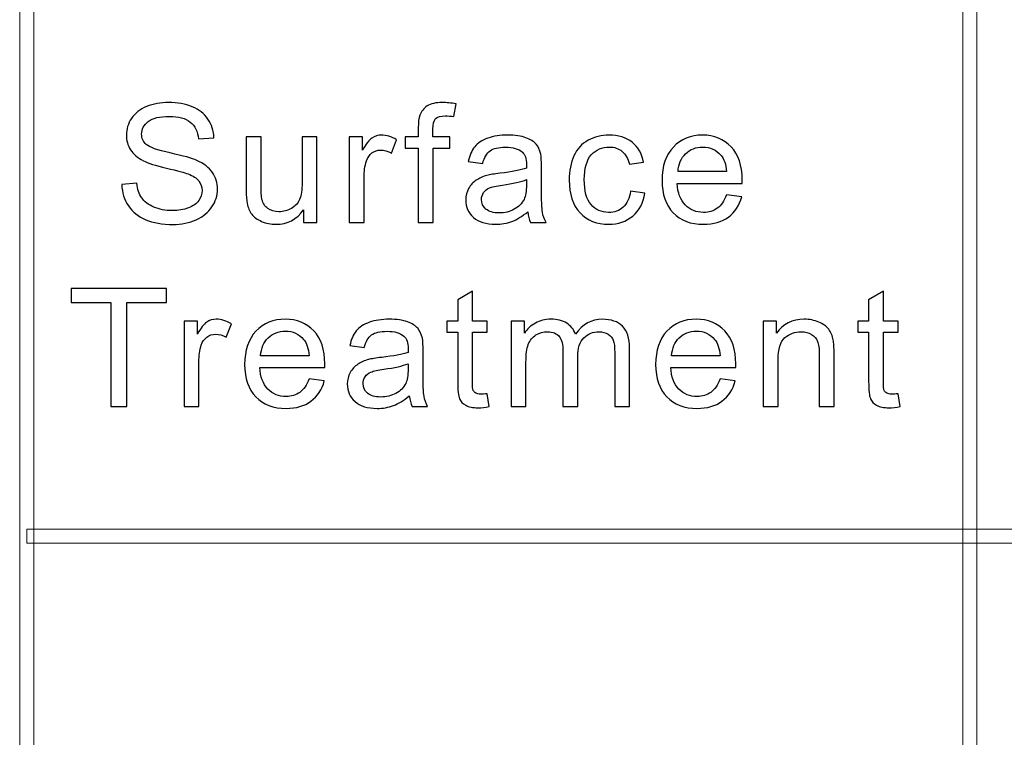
# Model space of a CAD drawing. Header units: millimetres. Extents: x -415 to 5, y -292 to 5.
# Tile 27 of 72: x -108 to -97, y -248 to -241. Entities that reach past the tile are written whole.
import ezdxf

# ---------------------------------------------------------------- set-up
doc = ezdxf.new("R2010")
doc.units = ezdxf.units.MM
doc.header["$MEASUREMENT"] = 0
doc.layers.add('layer 1', color=7, linetype='Continuous')

msp = doc.modelspace()

# ---------------------------------------------------------------- linework, layer by layer
at = {"layer": 'layer 1', "color": 7, "lineweight": 9}
for points in [[(-107.5214, -278.7126), (-107.5214, -278.7126), (-107.6714, -278.7126), (-107.6714, -278.7126), (-107.6714, -278.7126), (-107.6714, -278.7126), (-107.6714, -233.1867), (-107.6714, -233.1867), (-107.6714, -233.1867), (-107.6714, -233.1867), (-107.5214, -233.1867), (-107.5214, -233.1867), (-107.5214, -233.1867), (-107.5214, -233.1867), (-107.5214, -278.7126), (-107.5214, -278.7126)], [(-97.5266, -278.7126), (-97.5266, -278.7126), (-97.6766, -278.7126), (-97.6766, -278.7126), (-97.6766, -278.7126), (-97.6766, -278.7126), (-97.6766, -233.1867), (-97.6766, -233.1867), (-97.6766, -233.1867), (-97.6766, -233.1867), (-97.5266, -233.1867), (-97.5266, -233.1867), (-97.5266, -233.1867), (-97.5266, -233.1867), (-97.5266, -278.7126), (-97.5266, -278.7126)], [(-8.6478, -246.1191), (-8.6478, -246.1191), (-8.6478, -246.2692), (-8.6478, -246.2692), (-8.6478, -246.2692), (-8.6478, -246.2692), (-107.5964, -246.2692), (-107.5964, -246.2692), (-107.5964, -246.2692), (-107.5964, -246.2692), (-107.5964, -246.1191), (-107.5964, -246.1191), (-107.5964, -246.1191), (-107.5964, -246.1191), (-8.6478, -246.1191), (-8.6478, -246.1191)]]:
    msp.add_open_spline(points, degree=3, knots=[0, 0, 0, 0, 0.2, 0.2, 0.2, 0.2, 0.4, 0.4, 0.4, 0.4, 0.6, 0.6, 0.6, 0.6, 1, 1, 1, 1], dxfattribs=at)
at = {"layer": 'layer 1', "color": 7}
for points, knots in [([(-106.5892, -242.4674), (-106.5892, -242.4674), (-106.4306, -242.4534), (-106.4306, -242.4534), (-106.4306, -242.4534), (-106.4232, -242.5163), (-106.4056, -242.5678), (-106.3781, -242.6083), (-106.3781, -242.6083), (-106.3504, -242.6485), (-106.3077, -242.6811), (-106.2498, -242.7062), (-106.2498, -242.7062), (-106.192, -242.7309), (-106.1266, -242.7434), (-106.0542, -242.7434), (-106.0542, -242.7434), (-105.9898, -242.7434), (-105.9331, -242.7341), (-105.8838, -242.7151), (-105.8838, -242.7151), (-105.8345, -242.6962), (-105.7981, -242.6703), (-105.774, -242.6374), (-105.774, -242.6374), (-105.75, -242.6045), (-105.7378, -242.5687), (-105.7378, -242.5302), (-105.7378, -242.5302), (-105.7378, -242.4913), (-105.7494, -242.4572), (-105.7725, -242.4278), (-105.7725, -242.4278), (-105.7957, -242.3987), (-105.834, -242.3741), (-105.8874, -242.3541), (-105.8874, -242.3541), (-105.9215, -242.3413), (-105.9972, -242.3209), (-106.1145, -242.2932), (-106.1145, -242.2932), (-106.2318, -242.2655), (-106.3136, -242.2397), (-106.3606, -242.2152), (-106.3606, -242.2152), (-106.4214, -242.1838), (-106.4665, -242.1447), (-106.4962, -242.0984), (-106.4962, -242.0984), (-106.5262, -242.0521), (-106.541, -242), (-106.541, -241.9426), (-106.541, -241.9426), (-106.541, -241.8792), (-106.5226, -241.8201), (-106.4861, -241.7653), (-106.4861, -241.7653), (-106.4496, -241.7103), (-106.3965, -241.6686), (-106.3261, -241.6401), (-106.3261, -241.6401), (-106.2561, -241.6115), (-106.178, -241.5973), (-106.0923, -241.5973), (-106.0923, -241.5973), (-105.9978, -241.5973), (-105.9144, -241.6122), (-105.8423, -241.6421), (-105.8423, -241.6421), (-105.7702, -241.6718), (-105.7147, -241.7158), (-105.6758, -241.774), (-105.6758, -241.774), (-105.6369, -241.832), (-105.6161, -241.8978), (-105.6132, -241.9711), (-105.6132, -241.9711), (-105.6132, -241.9711), (-105.7752, -241.9834), (-105.7752, -241.9834), (-105.7752, -241.9834), (-105.7839, -241.9045), (-105.8132, -241.8448), (-105.8633, -241.8046), (-105.8633, -241.8046), (-105.9136, -241.7642), (-105.9878, -241.744), (-106.0857, -241.744), (-106.0857, -241.744), (-106.1878, -241.744), (-106.2623, -241.7624), (-106.3089, -241.799), (-106.3089, -241.799), (-106.3555, -241.8357), (-106.379, -241.88), (-106.379, -241.9318), (-106.379, -241.9318), (-106.379, -241.9767), (-106.3624, -242.0137), (-106.3294, -242.0428), (-106.3294, -242.0428), (-106.2968, -242.0717), (-106.2121, -242.1016), (-106.075, -242.1319), (-106.075, -242.1319), (-105.9378, -242.1625), (-105.8438, -242.189), (-105.7927, -242.2117), (-105.7927, -242.2117), (-105.7188, -242.2452), (-105.6639, -242.2874), (-105.6286, -242.339), (-105.6286, -242.339), (-105.5932, -242.3902), (-105.5757, -242.4493), (-105.5757, -242.5163), (-105.5757, -242.5163), (-105.5757, -242.583), (-105.5951, -242.6453), (-105.6339, -242.7041), (-105.6339, -242.7041), (-105.6728, -242.7629), (-105.7284, -242.8087), (-105.801, -242.8413), (-105.801, -242.8413), (-105.8738, -242.8739), (-105.9554, -242.8902), (-106.0465, -242.8902), (-106.0465, -242.8902), (-106.1616, -242.8902), (-106.2582, -242.8735), (-106.3359, -242.8407), (-106.3359, -242.8407), (-106.414, -242.8077), (-106.4748, -242.7583), (-106.519, -242.6918), (-106.519, -242.6918), (-106.5636, -242.6258), (-106.5867, -242.551), (-106.5892, -242.4674)], [0, 0, 0, 0, 0.0277778, 0.0277778, 0.0277778, 0.0277778, 0.0555556, 0.0555556, 0.0555556, 0.0555556, 0.0833333, 0.0833333, 0.0833333, 0.0833333, 0.1111111, 0.1111111, 0.1111111, 0.1111111, 0.1388889, 0.1388889, 0.1388889, 0.1388889, 0.1666667, 0.1666667, 0.1666667, 0.1666667, 0.1944444, 0.1944444, 0.1944444, 0.1944444, 0.2222222, 0.2222222, 0.2222222, 0.2222222, 0.25, 0.25, 0.25, 0.25, 0.2777778, 0.2777778, 0.2777778, 0.2777778, 0.3055556, 0.3055556, 0.3055556, 0.3055556, 0.3333333, 0.3333333, 0.3333333, 0.3333333, 0.3611111, 0.3611111, 0.3611111, 0.3611111, 0.3888889, 0.3888889, 0.3888889, 0.3888889, 0.4166667, 0.4166667, 0.4166667, 0.4166667, 0.4444444, 0.4444444, 0.4444444, 0.4444444, 0.4722222, 0.4722222, 0.4722222, 0.4722222, 0.5, 0.5, 0.5, 0.5, 0.5277778, 0.5277778, 0.5277778, 0.5277778, 0.5555556, 0.5555556, 0.5555556, 0.5555556, 0.5833333, 0.5833333, 0.5833333, 0.5833333, 0.6111111, 0.6111111, 0.6111111, 0.6111111, 0.6388889, 0.6388889, 0.6388889, 0.6388889, 0.6666667, 0.6666667, 0.6666667, 0.6666667, 0.6944444, 0.6944444, 0.6944444, 0.6944444, 0.7222222, 0.7222222, 0.7222222, 0.7222222, 0.75, 0.75, 0.75, 0.75, 0.7777778, 0.7777778, 0.7777778, 0.7777778, 0.8055556, 0.8055556, 0.8055556, 0.8055556, 0.8333333, 0.8333333, 0.8333333, 0.8333333, 0.8611111, 0.8611111, 0.8611111, 0.8611111, 0.8888889, 0.8888889, 0.8888889, 0.8888889, 0.9166667, 0.9166667, 0.9166667, 0.9166667, 0.9444444, 0.9444444, 0.9444444, 0.9444444, 1, 1, 1, 1]), ([(-103.4476, -242.8692), (-103.4476, -242.8692), (-103.4476, -242.0813), (-103.4476, -242.0813), (-103.4476, -242.0813), (-103.4476, -242.0813), (-103.5866, -242.0813), (-103.5866, -242.0813), (-103.5866, -242.0813), (-103.5866, -242.0813), (-103.5866, -241.9624), (-103.5866, -241.9624), (-103.5866, -241.9624), (-103.5866, -241.9624), (-103.4476, -241.9624), (-103.4476, -241.9624), (-103.4476, -241.9624), (-103.4476, -241.9624), (-103.4476, -241.8664), (-103.4476, -241.8664), (-103.4476, -241.8664), (-103.4476, -241.8055), (-103.4423, -241.7603), (-103.4313, -241.731), (-103.4313, -241.731), (-103.4162, -241.6913), (-103.3901, -241.659), (-103.3521, -241.6343), (-103.3521, -241.6343), (-103.3144, -241.6095), (-103.2613, -241.5973), (-103.1929, -241.5973), (-103.1929, -241.5973), (-103.1487, -241.5973), (-103.1, -241.6025), (-103.0466, -241.6127), (-103.0466, -241.6127), (-103.0466, -241.6127), (-103.0701, -241.7473), (-103.0701, -241.7473), (-103.0701, -241.7473), (-103.1028, -241.7417), (-103.1333, -241.7388), (-103.1624, -241.7388), (-103.1624, -241.7388), (-103.2099, -241.7388), (-103.2434, -241.7487), (-103.2633, -241.7685), (-103.2633, -241.7685), (-103.2829, -241.7883), (-103.2927, -241.8253), (-103.2927, -241.8794), (-103.2927, -241.8794), (-103.2927, -241.8794), (-103.2927, -241.9624), (-103.2927, -241.9624), (-103.2927, -241.9624), (-103.2927, -241.9624), (-103.1128, -241.9624), (-103.1128, -241.9624), (-103.1128, -241.9624), (-103.1128, -241.9624), (-103.1128, -242.0813), (-103.1128, -242.0813), (-103.1128, -242.0813), (-103.1128, -242.0813), (-103.2909, -242.0813), (-103.2909, -242.0813), (-103.2909, -242.0813), (-103.2909, -242.0813), (-103.2909, -242.8692), (-103.2909, -242.8692), (-103.2909, -242.8692), (-103.2909, -242.8692), (-103.4476, -242.8692), (-103.4476, -242.8692)], [0, 0, 0, 0, 0.05, 0.05, 0.05, 0.05, 0.1, 0.1, 0.1, 0.1, 0.15, 0.15, 0.15, 0.15, 0.2, 0.2, 0.2, 0.2, 0.25, 0.25, 0.25, 0.25, 0.3, 0.3, 0.3, 0.3, 0.35, 0.35, 0.35, 0.35, 0.4, 0.4, 0.4, 0.4, 0.45, 0.45, 0.45, 0.45, 0.5, 0.5, 0.5, 0.5, 0.55, 0.55, 0.55, 0.55, 0.6, 0.6, 0.6, 0.6, 0.65, 0.65, 0.65, 0.65, 0.7, 0.7, 0.7, 0.7, 0.75, 0.75, 0.75, 0.75, 0.8, 0.8, 0.8, 0.8, 0.85, 0.85, 0.85, 0.85, 0.9, 0.9, 0.9, 0.9, 1, 1, 1, 1]), ([(-104.6629, -242.8692), (-104.6629, -242.8692), (-104.6629, -242.7344), (-104.6629, -242.7344), (-104.6629, -242.7344), (-104.7347, -242.8372), (-104.832, -242.8884), (-104.9553, -242.8884), (-104.9553, -242.8884), (-105.0096, -242.8884), (-105.0603, -242.8783), (-105.1075, -242.8579), (-105.1075, -242.8579), (-105.1547, -242.8372), (-105.1897, -242.8116), (-105.2126, -242.7807), (-105.2126, -242.7807), (-105.2354, -242.7495), (-105.2515, -242.7116), (-105.2606, -242.6668), (-105.2606, -242.6668), (-105.2669, -242.6365), (-105.2702, -242.5888), (-105.2702, -242.5236), (-105.2702, -242.5236), (-105.2702, -242.5236), (-105.2702, -241.9624), (-105.2702, -241.9624), (-105.2702, -241.9624), (-105.2702, -241.9624), (-105.1135, -241.9624), (-105.1135, -241.9624), (-105.1135, -241.9624), (-105.1135, -241.9624), (-105.1135, -242.4641), (-105.1135, -242.4641), (-105.1135, -242.4641), (-105.1135, -242.5443), (-105.1102, -242.5984), (-105.1039, -242.626), (-105.1039, -242.626), (-105.0941, -242.6666), (-105.0734, -242.698), (-105.0413, -242.721), (-105.0413, -242.721), (-105.0096, -242.744), (-104.9704, -242.7557), (-104.9235, -242.7557), (-104.9235, -242.7557), (-104.8765, -242.7557), (-104.8326, -242.744), (-104.7917, -242.7204), (-104.7917, -242.7204), (-104.7507, -242.6968), (-104.7216, -242.6645), (-104.7044, -242.624), (-104.7044, -242.624), (-104.6874, -242.5836), (-104.6789, -242.5245), (-104.6789, -242.4472), (-104.6789, -242.4472), (-104.6789, -242.4472), (-104.6789, -241.9624), (-104.6789, -241.9624), (-104.6789, -241.9624), (-104.6789, -241.9624), (-104.5221, -241.9624), (-104.5221, -241.9624), (-104.5221, -241.9624), (-104.5221, -241.9624), (-104.5221, -242.8692), (-104.5221, -242.8692), (-104.5221, -242.8692), (-104.5221, -242.8692), (-104.6629, -242.8692), (-104.6629, -242.8692)], [0, 0, 0, 0, 0.05, 0.05, 0.05, 0.05, 0.1, 0.1, 0.1, 0.1, 0.15, 0.15, 0.15, 0.15, 0.2, 0.2, 0.2, 0.2, 0.25, 0.25, 0.25, 0.25, 0.3, 0.3, 0.3, 0.3, 0.35, 0.35, 0.35, 0.35, 0.4, 0.4, 0.4, 0.4, 0.45, 0.45, 0.45, 0.45, 0.5, 0.5, 0.5, 0.5, 0.55, 0.55, 0.55, 0.55, 0.6, 0.6, 0.6, 0.6, 0.65, 0.65, 0.65, 0.65, 0.7, 0.7, 0.7, 0.7, 0.75, 0.75, 0.75, 0.75, 0.8, 0.8, 0.8, 0.8, 0.85, 0.85, 0.85, 0.85, 0.9, 0.9, 0.9, 0.9, 1, 1, 1, 1]), ([(-104.1789, -242.8692), (-104.1789, -242.8692), (-104.1789, -241.9624), (-104.1789, -241.9624), (-104.1789, -241.9624), (-104.1789, -241.9624), (-104.0382, -241.9624), (-104.0382, -241.9624), (-104.0382, -241.9624), (-104.0382, -241.9624), (-104.0382, -242.1013), (-104.0382, -242.1013), (-104.0382, -242.1013), (-104.0023, -242.0369), (-103.969, -241.9945), (-103.9385, -241.9741), (-103.9385, -241.9741), (-103.9079, -241.9534), (-103.8743, -241.9432), (-103.8378, -241.9432), (-103.8378, -241.9432), (-103.7849, -241.9432), (-103.7313, -241.9595), (-103.6766, -241.9918), (-103.6766, -241.9918), (-103.6766, -241.9918), (-103.7325, -242.1336), (-103.7325, -242.1336), (-103.7325, -242.1336), (-103.7704, -242.1127), (-103.8084, -242.1022), (-103.8465, -242.1022), (-103.8465, -242.1022), (-103.8806, -242.1022), (-103.9112, -242.1124), (-103.9381, -242.1325), (-103.9381, -242.1325), (-103.9652, -242.1526), (-103.9844, -242.1806), (-103.996, -242.2164), (-103.996, -242.2164), (-104.0135, -242.2708), (-104.0221, -242.3305), (-104.0221, -242.3955), (-104.0221, -242.3955), (-104.0221, -242.3955), (-104.0221, -242.8692), (-104.0221, -242.8692), (-104.0221, -242.8692), (-104.0221, -242.8692), (-104.1789, -242.8692), (-104.1789, -242.8692)], [0, 0, 0, 0, 0.0714286, 0.0714286, 0.0714286, 0.0714286, 0.1428571, 0.1428571, 0.1428571, 0.1428571, 0.2142857, 0.2142857, 0.2142857, 0.2142857, 0.2857143, 0.2857143, 0.2857143, 0.2857143, 0.3571429, 0.3571429, 0.3571429, 0.3571429, 0.4285714, 0.4285714, 0.4285714, 0.4285714, 0.5, 0.5, 0.5, 0.5, 0.5714286, 0.5714286, 0.5714286, 0.5714286, 0.6428571, 0.6428571, 0.6428571, 0.6428571, 0.7142857, 0.7142857, 0.7142857, 0.7142857, 0.7857143, 0.7857143, 0.7857143, 0.7857143, 0.8571429, 0.8571429, 0.8571429, 0.8571429, 1, 1, 1, 1]), ([(-102.2875, -242.7557), (-102.3457, -242.8042), (-102.4018, -242.8383), (-102.4555, -242.8585), (-102.4555, -242.8585), (-102.5092, -242.8785), (-102.5668, -242.8884), (-102.6286, -242.8884), (-102.6286, -242.8884), (-102.7301, -242.8884), (-102.8081, -242.8642), (-102.8628, -242.8156), (-102.8628, -242.8156), (-102.9174, -242.7673), (-102.9447, -242.7053), (-102.9447, -242.6299), (-102.9447, -242.6299), (-102.9447, -242.5856), (-102.9343, -242.5451), (-102.9138, -242.5084), (-102.9138, -242.5084), (-102.8931, -242.4717), (-102.8661, -242.4426), (-102.8328, -242.4204), (-102.8328, -242.4204), (-102.7993, -242.3983), (-102.7618, -242.3815), (-102.72, -242.3701), (-102.72, -242.3701), (-102.6891, -242.3622), (-102.6425, -242.3546), (-102.5805, -242.3471), (-102.5805, -242.3471), (-102.454, -242.3325), (-102.3606, -242.3148), (-102.3008, -242.2944), (-102.3008, -242.2944), (-102.3003, -242.2734), (-102.3, -242.2601), (-102.3, -242.2545), (-102.3, -242.2545), (-102.3, -242.1922), (-102.3149, -242.1482), (-102.3445, -242.1226), (-102.3445, -242.1226), (-102.3846, -242.088), (-102.4442, -242.0708), (-102.5232, -242.0708), (-102.5232, -242.0708), (-102.5971, -242.0708), (-102.6518, -242.0836), (-102.6868, -242.1089), (-102.6868, -242.1089), (-102.722, -242.1343), (-102.7479, -242.1791), (-102.7648, -242.2437), (-102.7648, -242.2437), (-102.7648, -242.2437), (-102.918, -242.2227), (-102.918, -242.2227), (-102.918, -242.2227), (-102.904, -242.1584), (-102.8812, -242.1063), (-102.8491, -242.0667), (-102.8491, -242.0667), (-102.817, -242.0271), (-102.7708, -241.9968), (-102.7102, -241.9752), (-102.7102, -241.9752), (-102.65, -241.954), (-102.5796, -241.9432), (-102.5001, -241.9432), (-102.5001, -241.9432), (-102.4211, -241.9432), (-102.3567, -241.9522), (-102.3071, -241.9706), (-102.3071, -241.9706), (-102.2579, -241.9889), (-102.2213, -242.0117), (-102.1981, -242.0393), (-102.1981, -242.0393), (-102.175, -242.0669), (-102.1587, -242.1019), (-102.1492, -242.1441), (-102.1492, -242.1441), (-102.1441, -242.1704), (-102.1415, -242.2175), (-102.1415, -242.2853), (-102.1415, -242.2853), (-102.1415, -242.2853), (-102.1415, -242.4892), (-102.1415, -242.4892), (-102.1415, -242.4892), (-102.1415, -242.6316), (-102.1382, -242.7216), (-102.1317, -242.7597), (-102.1317, -242.7597), (-102.1255, -242.7979), (-102.1124, -242.8342), (-102.0934, -242.8692), (-102.0934, -242.8692), (-102.0934, -242.8692), (-102.2572, -242.8692), (-102.2572, -242.8692), (-102.2572, -242.8692), (-102.273, -242.8369), (-102.2831, -242.799), (-102.2875, -242.7557)], [0, 0, 0, 0, 0.0357143, 0.0357143, 0.0357143, 0.0357143, 0.0714286, 0.0714286, 0.0714286, 0.0714286, 0.1071429, 0.1071429, 0.1071429, 0.1071429, 0.1428571, 0.1428571, 0.1428571, 0.1428571, 0.1785714, 0.1785714, 0.1785714, 0.1785714, 0.2142857, 0.2142857, 0.2142857, 0.2142857, 0.25, 0.25, 0.25, 0.25, 0.2857143, 0.2857143, 0.2857143, 0.2857143, 0.3214286, 0.3214286, 0.3214286, 0.3214286, 0.3571429, 0.3571429, 0.3571429, 0.3571429, 0.3928571, 0.3928571, 0.3928571, 0.3928571, 0.4285714, 0.4285714, 0.4285714, 0.4285714, 0.4642857, 0.4642857, 0.4642857, 0.4642857, 0.5, 0.5, 0.5, 0.5, 0.5357143, 0.5357143, 0.5357143, 0.5357143, 0.5714286, 0.5714286, 0.5714286, 0.5714286, 0.6071429, 0.6071429, 0.6071429, 0.6071429, 0.6428571, 0.6428571, 0.6428571, 0.6428571, 0.6785714, 0.6785714, 0.6785714, 0.6785714, 0.7142857, 0.7142857, 0.7142857, 0.7142857, 0.75, 0.75, 0.75, 0.75, 0.7857143, 0.7857143, 0.7857143, 0.7857143, 0.8214286, 0.8214286, 0.8214286, 0.8214286, 0.8571429, 0.8571429, 0.8571429, 0.8571429, 0.8928571, 0.8928571, 0.8928571, 0.8928571, 0.9285714, 0.9285714, 0.9285714, 0.9285714, 1, 1, 1, 1]), ([(-101.198, -242.5373), (-101.198, -242.5373), (-101.0448, -242.5582), (-101.0448, -242.5582), (-101.0448, -242.5582), (-101.0618, -242.6616), (-101.1046, -242.7423), (-101.1737, -242.8007), (-101.1737, -242.8007), (-101.2428, -242.8593), (-101.3281, -242.8884), (-101.4287, -242.8884), (-101.4287, -242.8884), (-101.5548, -242.8884), (-101.6563, -242.8479), (-101.7329, -242.767), (-101.7329, -242.767), (-101.8098, -242.686), (-101.8481, -242.5702), (-101.8481, -242.4193), (-101.8481, -242.4193), (-101.8481, -242.3214), (-101.8315, -242.2362), (-101.7985, -242.1627), (-101.7985, -242.1627), (-101.7656, -242.0897), (-101.7154, -242.0346), (-101.6477, -241.9983), (-101.6477, -241.9983), (-101.5803, -241.9615), (-101.5071, -241.9432), (-101.4274, -241.9432), (-101.4274, -241.9432), (-101.3274, -241.9432), (-101.2452, -241.968), (-101.1817, -242.0178), (-101.1817, -242.0178), (-101.1179, -242.0676), (-101.0769, -242.1383), (-101.0591, -242.2297), (-101.0591, -242.2297), (-101.0591, -242.2297), (-101.2105, -242.2525), (-101.2105, -242.2525), (-101.2105, -242.2525), (-101.225, -242.1916), (-101.2506, -242.1459), (-101.2876, -242.115), (-101.2876, -242.115), (-101.3244, -242.0845), (-101.369, -242.069), (-101.4213, -242.069), (-101.4213, -242.069), (-101.5002, -242.069), (-101.5643, -242.0967), (-101.6138, -242.152), (-101.6138, -242.152), (-101.6632, -242.2076), (-101.6877, -242.295), (-101.6877, -242.415), (-101.6877, -242.415), (-101.6877, -242.5367), (-101.6641, -242.6249), (-101.6166, -242.6799), (-101.6166, -242.6799), (-101.5687, -242.7349), (-101.5067, -242.7626), (-101.4304, -242.7626), (-101.4304, -242.7626), (-101.3687, -242.7626), (-101.3174, -242.7443), (-101.2764, -242.7073), (-101.2764, -242.7073), (-101.2351, -242.6706), (-101.209, -242.6138), (-101.198, -242.5373)], [0, 0, 0, 0, 0.05, 0.05, 0.05, 0.05, 0.1, 0.1, 0.1, 0.1, 0.15, 0.15, 0.15, 0.15, 0.2, 0.2, 0.2, 0.2, 0.25, 0.25, 0.25, 0.25, 0.3, 0.3, 0.3, 0.3, 0.35, 0.35, 0.35, 0.35, 0.4, 0.4, 0.4, 0.4, 0.45, 0.45, 0.45, 0.45, 0.5, 0.5, 0.5, 0.5, 0.55, 0.55, 0.55, 0.55, 0.6, 0.6, 0.6, 0.6, 0.65, 0.65, 0.65, 0.65, 0.7, 0.7, 0.7, 0.7, 0.75, 0.75, 0.75, 0.75, 0.8, 0.8, 0.8, 0.8, 0.85, 0.85, 0.85, 0.85, 0.9, 0.9, 0.9, 0.9, 1, 1, 1, 1]), ([(-100.1818, -242.5757), (-100.1818, -242.5757), (-100.0198, -242.5967), (-100.0198, -242.5967), (-100.0198, -242.5967), (-100.045, -242.689), (-100.0922, -242.7609), (-100.1611, -242.8118), (-100.1611, -242.8118), (-100.2299, -242.8628), (-100.3178, -242.8884), (-100.4249, -242.8884), (-100.4249, -242.8884), (-100.5597, -242.8884), (-100.6666, -242.8476), (-100.7455, -242.7661), (-100.7455, -242.7661), (-100.8245, -242.6849), (-100.864, -242.5704), (-100.864, -242.4234), (-100.864, -242.4234), (-100.864, -242.2714), (-100.8242, -242.1532), (-100.7443, -242.0693), (-100.7443, -242.0693), (-100.6645, -241.9852), (-100.5609, -241.9432), (-100.4336, -241.9432), (-100.4336, -241.9432), (-100.3104, -241.9432), (-100.2097, -241.9843), (-100.1317, -242.0667), (-100.1317, -242.0667), (-100.0536, -242.1491), (-100.0144, -242.265), (-100.0144, -242.4144), (-100.0144, -242.4144), (-100.0144, -242.4234), (-100.0148, -242.437), (-100.0153, -242.4552), (-100.0153, -242.4552), (-100.0153, -242.4552), (-100.7036, -242.4552), (-100.7036, -242.4552), (-100.7036, -242.4552), (-100.6977, -242.5544), (-100.6693, -242.6307), (-100.6176, -242.6834), (-100.6176, -242.6834), (-100.5662, -242.7362), (-100.5019, -242.7626), (-100.4249, -242.7626), (-100.4249, -242.7626), (-100.3677, -242.7626), (-100.3187, -242.7477), (-100.2784, -242.7181), (-100.2784, -242.7181), (-100.2377, -242.6884), (-100.2056, -242.6409), (-100.1818, -242.5757)], [0, 0, 0, 0, 0.0625, 0.0625, 0.0625, 0.0625, 0.125, 0.125, 0.125, 0.125, 0.1875, 0.1875, 0.1875, 0.1875, 0.25, 0.25, 0.25, 0.25, 0.3125, 0.3125, 0.3125, 0.3125, 0.375, 0.375, 0.375, 0.375, 0.4375, 0.4375, 0.4375, 0.4375, 0.5, 0.5, 0.5, 0.5, 0.5625, 0.5625, 0.5625, 0.5625, 0.625, 0.625, 0.625, 0.625, 0.6875, 0.6875, 0.6875, 0.6875, 0.75, 0.75, 0.75, 0.75, 0.8125, 0.8125, 0.8125, 0.8125, 0.875, 0.875, 0.875, 0.875, 1, 1, 1, 1]), ([(-100.6948, -242.3294), (-100.6948, -242.3294), (-100.18, -242.3294), (-100.18, -242.3294), (-100.18, -242.3294), (-100.1869, -242.2531), (-100.2068, -242.196), (-100.2391, -242.1578), (-100.2391, -242.1578), (-100.2887, -242.0987), (-100.3534, -242.069), (-100.4326, -242.069), (-100.4326, -242.069), (-100.5045, -242.069), (-100.5648, -242.0926), (-100.6137, -242.1397), (-100.6137, -242.1397), (-100.6625, -242.1869), (-100.6894, -242.2501), (-100.6948, -242.3294)], [0, 0, 0, 0, 0.1666667, 0.1666667, 0.1666667, 0.1666667, 0.3333333, 0.3333333, 0.3333333, 0.3333333, 0.5, 0.5, 0.5, 0.5, 0.6666667, 0.6666667, 0.6666667, 0.6666667, 1, 1, 1, 1]), ([(-102.3, -242.415), (-102.357, -242.4376), (-102.4424, -242.4569), (-102.5564, -242.4726), (-102.5564, -242.4726), (-102.6212, -242.4816), (-102.6668, -242.4918), (-102.6936, -242.5032), (-102.6936, -242.5032), (-102.7203, -242.5146), (-102.7408, -242.5311), (-102.7553, -242.5526), (-102.7553, -242.5526), (-102.7699, -242.5745), (-102.7772, -242.5987), (-102.7772, -242.6255), (-102.7772, -242.6255), (-102.7772, -242.666), (-102.7615, -242.7), (-102.7298, -242.7271), (-102.7298, -242.7271), (-102.698, -242.7542), (-102.6518, -242.7679), (-102.5909, -242.7679), (-102.5909, -242.7679), (-102.5306, -242.7679), (-102.4769, -242.7551), (-102.4297, -242.7292), (-102.4297, -242.7292), (-102.3828, -242.7035), (-102.3481, -242.6683), (-102.3261, -242.6238), (-102.3261, -242.6238), (-102.3092, -242.589), (-102.3008, -242.5381), (-102.3008, -242.4709), (-102.3008, -242.4709), (-102.3008, -242.4709), (-102.3, -242.415), (-102.3, -242.415)], [0, 0, 0, 0, 0.0909091, 0.0909091, 0.0909091, 0.0909091, 0.1818182, 0.1818182, 0.1818182, 0.1818182, 0.2727273, 0.2727273, 0.2727273, 0.2727273, 0.3636364, 0.3636364, 0.3636364, 0.3636364, 0.4545455, 0.4545455, 0.4545455, 0.4545455, 0.5454545, 0.5454545, 0.5454545, 0.5454545, 0.6363636, 0.6363636, 0.6363636, 0.6363636, 0.7272727, 0.7272727, 0.7272727, 0.7272727, 0.8181818, 0.8181818, 0.8181818, 0.8181818, 1, 1, 1, 1]), ([(-106.7046, -244.8211), (-106.7046, -244.8211), (-106.7046, -243.7168), (-106.7046, -243.7168), (-106.7046, -243.7168), (-106.7046, -243.7168), (-107.1248, -243.7168), (-107.1248, -243.7168), (-107.1248, -243.7168), (-107.1248, -243.7168), (-107.1248, -243.5701), (-107.1248, -243.5701), (-107.1248, -243.5701), (-107.1248, -243.5701), (-106.1151, -243.5701), (-106.1151, -243.5701), (-106.1151, -243.5701), (-106.1151, -243.5701), (-106.1151, -243.7168), (-106.1151, -243.7168), (-106.1151, -243.7168), (-106.1151, -243.7168), (-106.5353, -243.7168), (-106.5353, -243.7168), (-106.5353, -243.7168), (-106.5353, -243.7168), (-106.5353, -244.8211), (-106.5353, -244.8211), (-106.5353, -244.8211), (-106.5353, -244.8211), (-106.7046, -244.8211), (-106.7046, -244.8211)], [0, 0, 0, 0, 0.1111111, 0.1111111, 0.1111111, 0.1111111, 0.2222222, 0.2222222, 0.2222222, 0.2222222, 0.3333333, 0.3333333, 0.3333333, 0.3333333, 0.4444444, 0.4444444, 0.4444444, 0.4444444, 0.5555556, 0.5555556, 0.5555556, 0.5555556, 0.6666667, 0.6666667, 0.6666667, 0.6666667, 0.7777778, 0.7777778, 0.7777778, 0.7777778, 1, 1, 1, 1]), ([(-102.7164, -244.6839), (-102.7164, -244.6839), (-102.695, -244.8196), (-102.695, -244.8196), (-102.695, -244.8196), (-102.739, -244.8286), (-102.7785, -244.8333), (-102.8128, -244.8333), (-102.8128, -244.8333), (-102.8696, -244.8333), (-102.9135, -244.8245), (-102.945, -244.8068), (-102.945, -244.8068), (-102.9762, -244.789), (-102.9981, -244.766), (-103.0109, -244.7372), (-103.0109, -244.7372), (-103.0236, -244.7083), (-103.0298, -244.6478), (-103.0298, -244.5555), (-103.0298, -244.5555), (-103.0298, -244.5555), (-103.0298, -244.0331), (-103.0298, -244.0331), (-103.0298, -244.0331), (-103.0298, -244.0331), (-103.1456, -244.0331), (-103.1456, -244.0331), (-103.1456, -244.0331), (-103.1456, -244.0331), (-103.1456, -243.9143), (-103.1456, -243.9143), (-103.1456, -243.9143), (-103.1456, -243.9143), (-103.0298, -243.9143), (-103.0298, -243.9143), (-103.0298, -243.9143), (-103.0298, -243.9143), (-103.0298, -243.6901), (-103.0298, -243.6901), (-103.0298, -243.6901), (-103.0298, -243.6901), (-102.8731, -243.5977), (-102.8731, -243.5977), (-102.8731, -243.5977), (-102.8731, -243.5977), (-102.8731, -243.9143), (-102.8731, -243.9143), (-102.8731, -243.9143), (-102.8731, -243.9143), (-102.7164, -243.9143), (-102.7164, -243.9143), (-102.7164, -243.9143), (-102.7164, -243.9143), (-102.7164, -244.0331), (-102.7164, -244.0331), (-102.7164, -244.0331), (-102.7164, -244.0331), (-102.8731, -244.0331), (-102.8731, -244.0331), (-102.8731, -244.0331), (-102.8731, -244.0331), (-102.8731, -244.5642), (-102.8731, -244.5642), (-102.8731, -244.5642), (-102.8731, -244.6082), (-102.8705, -244.6364), (-102.8649, -244.649), (-102.8649, -244.649), (-102.8595, -244.6615), (-102.8505, -244.6714), (-102.838, -244.6789), (-102.838, -244.6789), (-102.8256, -244.6863), (-102.8078, -244.69), (-102.7846, -244.69), (-102.7846, -244.69), (-102.7674, -244.69), (-102.7446, -244.688), (-102.7164, -244.6839)], [0, 0, 0, 0, 0.047619, 0.047619, 0.047619, 0.047619, 0.0952381, 0.0952381, 0.0952381, 0.0952381, 0.1428571, 0.1428571, 0.1428571, 0.1428571, 0.1904762, 0.1904762, 0.1904762, 0.1904762, 0.2380952, 0.2380952, 0.2380952, 0.2380952, 0.2857143, 0.2857143, 0.2857143, 0.2857143, 0.3333333, 0.3333333, 0.3333333, 0.3333333, 0.3809524, 0.3809524, 0.3809524, 0.3809524, 0.4285714, 0.4285714, 0.4285714, 0.4285714, 0.4761905, 0.4761905, 0.4761905, 0.4761905, 0.5238095, 0.5238095, 0.5238095, 0.5238095, 0.5714286, 0.5714286, 0.5714286, 0.5714286, 0.6190476, 0.6190476, 0.6190476, 0.6190476, 0.6666667, 0.6666667, 0.6666667, 0.6666667, 0.7142857, 0.7142857, 0.7142857, 0.7142857, 0.7619048, 0.7619048, 0.7619048, 0.7619048, 0.8095238, 0.8095238, 0.8095238, 0.8095238, 0.8571429, 0.8571429, 0.8571429, 0.8571429, 0.9047619, 0.9047619, 0.9047619, 0.9047619, 1, 1, 1, 1]), ([(-98.3611, -244.6839), (-98.3611, -244.6839), (-98.3397, -244.8196), (-98.3397, -244.8196), (-98.3397, -244.8196), (-98.3836, -244.8286), (-98.4231, -244.8333), (-98.4575, -244.8333), (-98.4575, -244.8333), (-98.5142, -244.8333), (-98.5582, -244.8245), (-98.5896, -244.8068), (-98.5896, -244.8068), (-98.6208, -244.789), (-98.6427, -244.766), (-98.6555, -244.7372), (-98.6555, -244.7372), (-98.6683, -244.7083), (-98.6745, -244.6478), (-98.6745, -244.5555), (-98.6745, -244.5555), (-98.6745, -244.5555), (-98.6745, -244.0331), (-98.6745, -244.0331), (-98.6745, -244.0331), (-98.6745, -244.0331), (-98.7903, -244.0331), (-98.7903, -244.0331), (-98.7903, -244.0331), (-98.7903, -244.0331), (-98.7903, -243.9143), (-98.7903, -243.9143), (-98.7903, -243.9143), (-98.7903, -243.9143), (-98.6745, -243.9143), (-98.6745, -243.9143), (-98.6745, -243.9143), (-98.6745, -243.9143), (-98.6745, -243.6901), (-98.6745, -243.6901), (-98.6745, -243.6901), (-98.6745, -243.6901), (-98.5178, -243.5977), (-98.5178, -243.5977), (-98.5178, -243.5977), (-98.5178, -243.5977), (-98.5178, -243.9143), (-98.5178, -243.9143), (-98.5178, -243.9143), (-98.5178, -243.9143), (-98.3611, -243.9143), (-98.3611, -243.9143), (-98.3611, -243.9143), (-98.3611, -243.9143), (-98.3611, -244.0331), (-98.3611, -244.0331), (-98.3611, -244.0331), (-98.3611, -244.0331), (-98.5178, -244.0331), (-98.5178, -244.0331), (-98.5178, -244.0331), (-98.5178, -244.0331), (-98.5178, -244.5642), (-98.5178, -244.5642), (-98.5178, -244.5642), (-98.5178, -244.6082), (-98.5151, -244.6364), (-98.5095, -244.649), (-98.5095, -244.649), (-98.5042, -244.6615), (-98.4952, -244.6714), (-98.4827, -244.6789), (-98.4827, -244.6789), (-98.4703, -244.6863), (-98.4525, -244.69), (-98.4293, -244.69), (-98.4293, -244.69), (-98.4121, -244.69), (-98.3893, -244.688), (-98.3611, -244.6839)], [0, 0, 0, 0, 0.047619, 0.047619, 0.047619, 0.047619, 0.0952381, 0.0952381, 0.0952381, 0.0952381, 0.1428571, 0.1428571, 0.1428571, 0.1428571, 0.1904762, 0.1904762, 0.1904762, 0.1904762, 0.2380952, 0.2380952, 0.2380952, 0.2380952, 0.2857143, 0.2857143, 0.2857143, 0.2857143, 0.3333333, 0.3333333, 0.3333333, 0.3333333, 0.3809524, 0.3809524, 0.3809524, 0.3809524, 0.4285714, 0.4285714, 0.4285714, 0.4285714, 0.4761905, 0.4761905, 0.4761905, 0.4761905, 0.5238095, 0.5238095, 0.5238095, 0.5238095, 0.5714286, 0.5714286, 0.5714286, 0.5714286, 0.6190476, 0.6190476, 0.6190476, 0.6190476, 0.6666667, 0.6666667, 0.6666667, 0.6666667, 0.7142857, 0.7142857, 0.7142857, 0.7142857, 0.7619048, 0.7619048, 0.7619048, 0.7619048, 0.8095238, 0.8095238, 0.8095238, 0.8095238, 0.8571429, 0.8571429, 0.8571429, 0.8571429, 0.9047619, 0.9047619, 0.9047619, 0.9047619, 1, 1, 1, 1]), ([(-105.9294, -244.8211), (-105.9294, -244.8211), (-105.9294, -243.9143), (-105.9294, -243.9143), (-105.9294, -243.9143), (-105.9294, -243.9143), (-105.7887, -243.9143), (-105.7887, -243.9143), (-105.7887, -243.9143), (-105.7887, -243.9143), (-105.7887, -244.0532), (-105.7887, -244.0532), (-105.7887, -244.0532), (-105.7528, -243.9888), (-105.7195, -243.9463), (-105.689, -243.926), (-105.689, -243.926), (-105.6584, -243.9052), (-105.6248, -243.895), (-105.5883, -243.895), (-105.5883, -243.895), (-105.5354, -243.895), (-105.4818, -243.9113), (-105.4271, -243.9437), (-105.4271, -243.9437), (-105.4271, -243.9437), (-105.483, -244.0855), (-105.483, -244.0855), (-105.483, -244.0855), (-105.5209, -244.0645), (-105.5589, -244.054), (-105.597, -244.054), (-105.597, -244.054), (-105.6311, -244.054), (-105.6616, -244.0642), (-105.6887, -244.0844), (-105.6887, -244.0844), (-105.7157, -244.1045), (-105.7349, -244.1324), (-105.7465, -244.1682), (-105.7465, -244.1682), (-105.764, -244.2226), (-105.7726, -244.2824), (-105.7726, -244.3473), (-105.7726, -244.3473), (-105.7726, -244.3473), (-105.7726, -244.8211), (-105.7726, -244.8211), (-105.7726, -244.8211), (-105.7726, -244.8211), (-105.9294, -244.8211), (-105.9294, -244.8211)], [0, 0, 0, 0, 0.0714286, 0.0714286, 0.0714286, 0.0714286, 0.1428571, 0.1428571, 0.1428571, 0.1428571, 0.2142857, 0.2142857, 0.2142857, 0.2142857, 0.2857143, 0.2857143, 0.2857143, 0.2857143, 0.3571429, 0.3571429, 0.3571429, 0.3571429, 0.4285714, 0.4285714, 0.4285714, 0.4285714, 0.5, 0.5, 0.5, 0.5, 0.5714286, 0.5714286, 0.5714286, 0.5714286, 0.6428571, 0.6428571, 0.6428571, 0.6428571, 0.7142857, 0.7142857, 0.7142857, 0.7142857, 0.7857143, 0.7857143, 0.7857143, 0.7857143, 0.8571429, 0.8571429, 0.8571429, 0.8571429, 1, 1, 1, 1]), ([(-104.6051, -244.5275), (-104.6051, -244.5275), (-104.443, -244.5485), (-104.443, -244.5485), (-104.443, -244.5485), (-104.4682, -244.6408), (-104.5155, -244.7127), (-104.5843, -244.7637), (-104.5843, -244.7637), (-104.6531, -244.8147), (-104.741, -244.8402), (-104.8482, -244.8402), (-104.8482, -244.8402), (-104.983, -244.8402), (-105.0898, -244.7995), (-105.1688, -244.718), (-105.1688, -244.718), (-105.2477, -244.6368), (-105.2872, -244.5223), (-105.2872, -244.3752), (-105.2872, -244.3752), (-105.2872, -244.2233), (-105.2475, -244.105), (-105.1676, -244.0212), (-105.1676, -244.0212), (-105.0877, -243.937), (-104.9841, -243.895), (-104.8568, -243.895), (-104.8568, -243.895), (-104.7336, -243.895), (-104.6329, -243.9361), (-104.555, -244.0186), (-104.555, -244.0186), (-104.4768, -244.101), (-104.4377, -244.2168), (-104.4377, -244.3662), (-104.4377, -244.3662), (-104.4377, -244.3752), (-104.438, -244.3889), (-104.4386, -244.407), (-104.4386, -244.407), (-104.4386, -244.407), (-105.1269, -244.407), (-105.1269, -244.407), (-105.1269, -244.407), (-105.121, -244.5062), (-105.0925, -244.5825), (-105.0408, -244.6353), (-105.0408, -244.6353), (-104.9895, -244.688), (-104.925, -244.7144), (-104.8482, -244.7144), (-104.8482, -244.7144), (-104.7909, -244.7144), (-104.742, -244.6996), (-104.7015, -244.6699), (-104.7015, -244.6699), (-104.6609, -244.6402), (-104.6288, -244.5927), (-104.6051, -244.5275)], [0, 0, 0, 0, 0.0625, 0.0625, 0.0625, 0.0625, 0.125, 0.125, 0.125, 0.125, 0.1875, 0.1875, 0.1875, 0.1875, 0.25, 0.25, 0.25, 0.25, 0.3125, 0.3125, 0.3125, 0.3125, 0.375, 0.375, 0.375, 0.375, 0.4375, 0.4375, 0.4375, 0.4375, 0.5, 0.5, 0.5, 0.5, 0.5625, 0.5625, 0.5625, 0.5625, 0.625, 0.625, 0.625, 0.625, 0.6875, 0.6875, 0.6875, 0.6875, 0.75, 0.75, 0.75, 0.75, 0.8125, 0.8125, 0.8125, 0.8125, 0.875, 0.875, 0.875, 0.875, 1, 1, 1, 1]), ([(-103.5423, -244.7075), (-103.6005, -244.7561), (-103.6565, -244.7902), (-103.7103, -244.8103), (-103.7103, -244.8103), (-103.764, -244.8304), (-103.8216, -244.8402), (-103.8834, -244.8402), (-103.8834, -244.8402), (-103.9848, -244.8402), (-104.063, -244.8161), (-104.1176, -244.7674), (-104.1176, -244.7674), (-104.1722, -244.7192), (-104.1995, -244.6571), (-104.1995, -244.5817), (-104.1995, -244.5817), (-104.1995, -244.5375), (-104.1891, -244.4969), (-104.1686, -244.4603), (-104.1686, -244.4603), (-104.1479, -244.4236), (-104.1209, -244.3945), (-104.0875, -244.3723), (-104.0875, -244.3723), (-104.054, -244.3502), (-104.0166, -244.3333), (-103.9748, -244.3219), (-103.9748, -244.3219), (-103.944, -244.3141), (-103.8973, -244.3065), (-103.8353, -244.2989), (-103.8353, -244.2989), (-103.7088, -244.2844), (-103.6154, -244.2666), (-103.5556, -244.2463), (-103.5556, -244.2463), (-103.5551, -244.2252), (-103.5548, -244.2119), (-103.5548, -244.2063), (-103.5548, -244.2063), (-103.5548, -244.144), (-103.5696, -244.1001), (-103.5993, -244.0745), (-103.5993, -244.0745), (-103.6393, -244.0398), (-103.699, -244.0226), (-103.778, -244.0226), (-103.778, -244.0226), (-103.8519, -244.0226), (-103.9065, -244.0354), (-103.9416, -244.0608), (-103.9416, -244.0608), (-103.9768, -244.0861), (-104.0027, -244.131), (-104.0196, -244.1955), (-104.0196, -244.1955), (-104.0196, -244.1955), (-104.1728, -244.1746), (-104.1728, -244.1746), (-104.1728, -244.1746), (-104.1588, -244.1103), (-104.136, -244.0582), (-104.1039, -244.0186), (-104.1039, -244.0186), (-104.0718, -243.9789), (-104.0255, -243.9486), (-103.965, -243.9271), (-103.965, -243.9271), (-103.9048, -243.9058), (-103.8344, -243.895), (-103.7549, -243.895), (-103.7549, -243.895), (-103.6759, -243.895), (-103.6115, -243.9041), (-103.5619, -243.9224), (-103.5619, -243.9224), (-103.5126, -243.9408), (-103.4761, -243.9635), (-103.453, -243.9912), (-103.453, -243.9912), (-103.4298, -244.0188), (-103.4135, -244.0538), (-103.4039, -244.096), (-103.4039, -244.096), (-103.3989, -244.1222), (-103.3963, -244.1694), (-103.3963, -244.2372), (-103.3963, -244.2372), (-103.3963, -244.2372), (-103.3963, -244.441), (-103.3963, -244.441), (-103.3963, -244.441), (-103.3963, -244.5834), (-103.393, -244.6734), (-103.3865, -244.7115), (-103.3865, -244.7115), (-103.3802, -244.7497), (-103.3671, -244.7861), (-103.3482, -244.8211), (-103.3482, -244.8211), (-103.3482, -244.8211), (-103.512, -244.8211), (-103.512, -244.8211), (-103.512, -244.8211), (-103.5277, -244.7887), (-103.5379, -244.7509), (-103.5423, -244.7075)], [0, 0, 0, 0, 0.0357143, 0.0357143, 0.0357143, 0.0357143, 0.0714286, 0.0714286, 0.0714286, 0.0714286, 0.1071429, 0.1071429, 0.1071429, 0.1071429, 0.1428571, 0.1428571, 0.1428571, 0.1428571, 0.1785714, 0.1785714, 0.1785714, 0.1785714, 0.2142857, 0.2142857, 0.2142857, 0.2142857, 0.25, 0.25, 0.25, 0.25, 0.2857143, 0.2857143, 0.2857143, 0.2857143, 0.3214286, 0.3214286, 0.3214286, 0.3214286, 0.3571429, 0.3571429, 0.3571429, 0.3571429, 0.3928571, 0.3928571, 0.3928571, 0.3928571, 0.4285714, 0.4285714, 0.4285714, 0.4285714, 0.4642857, 0.4642857, 0.4642857, 0.4642857, 0.5, 0.5, 0.5, 0.5, 0.5357143, 0.5357143, 0.5357143, 0.5357143, 0.5714286, 0.5714286, 0.5714286, 0.5714286, 0.6071429, 0.6071429, 0.6071429, 0.6071429, 0.6428571, 0.6428571, 0.6428571, 0.6428571, 0.6785714, 0.6785714, 0.6785714, 0.6785714, 0.7142857, 0.7142857, 0.7142857, 0.7142857, 0.75, 0.75, 0.75, 0.75, 0.7857143, 0.7857143, 0.7857143, 0.7857143, 0.8214286, 0.8214286, 0.8214286, 0.8214286, 0.8571429, 0.8571429, 0.8571429, 0.8571429, 0.8928571, 0.8928571, 0.8928571, 0.8928571, 0.9285714, 0.9285714, 0.9285714, 0.9285714, 1, 1, 1, 1]), ([(-102.4628, -244.8211), (-102.4628, -244.8211), (-102.4628, -243.9143), (-102.4628, -243.9143), (-102.4628, -243.9143), (-102.4628, -243.9143), (-102.3221, -243.9143), (-102.3221, -243.9143), (-102.3221, -243.9143), (-102.3221, -243.9143), (-102.3221, -244.0424), (-102.3221, -244.0424), (-102.3221, -244.0424), (-102.2933, -243.9982), (-102.2547, -243.9623), (-102.2066, -243.9356), (-102.2066, -243.9356), (-102.1585, -243.9084), (-102.1039, -243.895), (-102.0425, -243.895), (-102.0425, -243.895), (-101.9742, -243.895), (-101.9181, -243.9091), (-101.8744, -243.9367), (-101.8744, -243.9367), (-101.8308, -243.9647), (-101.7999, -244.0034), (-101.7822, -244.0534), (-101.7822, -244.0534), (-101.7085, -243.9478), (-101.6132, -243.895), (-101.4957, -243.895), (-101.4957, -243.895), (-101.4036, -243.895), (-101.3327, -243.9198), (-101.2835, -243.9696), (-101.2835, -243.9696), (-101.2339, -244.0194), (-101.209, -244.096), (-101.209, -244.1994), (-101.209, -244.1994), (-101.209, -244.1994), (-101.209, -244.8211), (-101.209, -244.8211), (-101.209, -244.8211), (-101.209, -244.8211), (-101.3657, -244.8211), (-101.3657, -244.8211), (-101.3657, -244.8211), (-101.3657, -244.8211), (-101.3657, -244.2503), (-101.3657, -244.2503), (-101.3657, -244.2503), (-101.3657, -244.1892), (-101.371, -244.1449), (-101.3812, -244.1178), (-101.3812, -244.1178), (-101.3912, -244.0908), (-101.4096, -244.0692), (-101.4367, -244.0526), (-101.4367, -244.0526), (-101.4634, -244.036), (-101.4948, -244.0279), (-101.5307, -244.0279), (-101.5307, -244.0279), (-101.596, -244.0279), (-101.65, -244.0491), (-101.6931, -244.0913), (-101.6931, -244.0913), (-101.7361, -244.1338), (-101.7575, -244.2017), (-101.7575, -244.2948), (-101.7575, -244.2948), (-101.7575, -244.2948), (-101.7575, -244.8211), (-101.7575, -244.8211), (-101.7575, -244.8211), (-101.7575, -244.8211), (-101.9142, -244.8211), (-101.9142, -244.8211), (-101.9142, -244.8211), (-101.9142, -244.8211), (-101.9142, -244.2326), (-101.9142, -244.2326), (-101.9142, -244.2326), (-101.9142, -244.1644), (-101.927, -244.1131), (-101.9526, -244.0791), (-101.9526, -244.0791), (-101.978, -244.045), (-102.0199, -244.0279), (-102.0778, -244.0279), (-102.0778, -244.0279), (-102.1217, -244.0279), (-102.1624, -244.0392), (-102.1998, -244.0619), (-102.1998, -244.0619), (-102.2372, -244.0847), (-102.2642, -244.1178), (-102.2811, -244.1618), (-102.2811, -244.1618), (-102.2977, -244.2055), (-102.306, -244.2687), (-102.306, -244.351), (-102.306, -244.351), (-102.306, -244.351), (-102.306, -244.8211), (-102.306, -244.8211), (-102.306, -244.8211), (-102.306, -244.8211), (-102.4628, -244.8211), (-102.4628, -244.8211)], [0, 0, 0, 0, 0.0344828, 0.0344828, 0.0344828, 0.0344828, 0.0689655, 0.0689655, 0.0689655, 0.0689655, 0.1034483, 0.1034483, 0.1034483, 0.1034483, 0.137931, 0.137931, 0.137931, 0.137931, 0.1724138, 0.1724138, 0.1724138, 0.1724138, 0.2068966, 0.2068966, 0.2068966, 0.2068966, 0.2413793, 0.2413793, 0.2413793, 0.2413793, 0.2758621, 0.2758621, 0.2758621, 0.2758621, 0.3103448, 0.3103448, 0.3103448, 0.3103448, 0.3448276, 0.3448276, 0.3448276, 0.3448276, 0.3793103, 0.3793103, 0.3793103, 0.3793103, 0.4137931, 0.4137931, 0.4137931, 0.4137931, 0.4482759, 0.4482759, 0.4482759, 0.4482759, 0.4827586, 0.4827586, 0.4827586, 0.4827586, 0.5172414, 0.5172414, 0.5172414, 0.5172414, 0.5517241, 0.5517241, 0.5517241, 0.5517241, 0.5862069, 0.5862069, 0.5862069, 0.5862069, 0.6206897, 0.6206897, 0.6206897, 0.6206897, 0.6551724, 0.6551724, 0.6551724, 0.6551724, 0.6896552, 0.6896552, 0.6896552, 0.6896552, 0.7241379, 0.7241379, 0.7241379, 0.7241379, 0.7586207, 0.7586207, 0.7586207, 0.7586207, 0.7931034, 0.7931034, 0.7931034, 0.7931034, 0.8275862, 0.8275862, 0.8275862, 0.8275862, 0.862069, 0.862069, 0.862069, 0.862069, 0.8965517, 0.8965517, 0.8965517, 0.8965517, 0.9310345, 0.9310345, 0.9310345, 0.9310345, 1, 1, 1, 1]), ([(-100.2498, -244.5275), (-100.2498, -244.5275), (-100.0876, -244.5485), (-100.0876, -244.5485), (-100.0876, -244.5485), (-100.1129, -244.6408), (-100.1601, -244.7127), (-100.2289, -244.7637), (-100.2289, -244.7637), (-100.2978, -244.8147), (-100.3857, -244.8402), (-100.4929, -244.8402), (-100.4929, -244.8402), (-100.6276, -244.8402), (-100.7344, -244.7995), (-100.8134, -244.718), (-100.8134, -244.718), (-100.8924, -244.6368), (-100.9318, -244.5223), (-100.9318, -244.3752), (-100.9318, -244.3752), (-100.9318, -244.2233), (-100.8921, -244.105), (-100.8123, -244.0212), (-100.8123, -244.0212), (-100.7323, -243.937), (-100.6288, -243.895), (-100.5015, -243.895), (-100.5015, -243.895), (-100.3783, -243.895), (-100.2776, -243.9361), (-100.1996, -244.0186), (-100.1996, -244.0186), (-100.1215, -244.101), (-100.0823, -244.2168), (-100.0823, -244.3662), (-100.0823, -244.3662), (-100.0823, -244.3752), (-100.0826, -244.3889), (-100.0833, -244.407), (-100.0833, -244.407), (-100.0833, -244.407), (-100.7716, -244.407), (-100.7716, -244.407), (-100.7716, -244.407), (-100.7656, -244.5062), (-100.7371, -244.5825), (-100.6855, -244.6353), (-100.6855, -244.6353), (-100.6342, -244.688), (-100.5697, -244.7144), (-100.4929, -244.7144), (-100.4929, -244.7144), (-100.4356, -244.7144), (-100.3866, -244.6996), (-100.3462, -244.6699), (-100.3462, -244.6699), (-100.3055, -244.6402), (-100.2735, -244.5927), (-100.2498, -244.5275)], [0, 0, 0, 0, 0.0625, 0.0625, 0.0625, 0.0625, 0.125, 0.125, 0.125, 0.125, 0.1875, 0.1875, 0.1875, 0.1875, 0.25, 0.25, 0.25, 0.25, 0.3125, 0.3125, 0.3125, 0.3125, 0.375, 0.375, 0.375, 0.375, 0.4375, 0.4375, 0.4375, 0.4375, 0.5, 0.5, 0.5, 0.5, 0.5625, 0.5625, 0.5625, 0.5625, 0.625, 0.625, 0.625, 0.625, 0.6875, 0.6875, 0.6875, 0.6875, 0.75, 0.75, 0.75, 0.75, 0.8125, 0.8125, 0.8125, 0.8125, 0.875, 0.875, 0.875, 0.875, 1, 1, 1, 1]), ([(-99.7907, -244.8211), (-99.7907, -244.8211), (-99.7907, -243.9143), (-99.7907, -243.9143), (-99.7907, -243.9143), (-99.7907, -243.9143), (-99.65, -243.9143), (-99.65, -243.9143), (-99.65, -243.9143), (-99.65, -243.9143), (-99.65, -244.043), (-99.65, -244.043), (-99.65, -244.043), (-99.5823, -243.9443), (-99.4844, -243.895), (-99.3564, -243.895), (-99.3564, -243.895), (-99.3007, -243.895), (-99.2496, -243.905), (-99.203, -243.9245), (-99.203, -243.9245), (-99.1564, -243.944), (-99.1214, -243.9699), (-99.0982, -244.0017), (-99.0982, -244.0017), (-99.0751, -244.0334), (-99.0587, -244.0712), (-99.0496, -244.1149), (-99.0496, -244.1149), (-99.0439, -244.1435), (-99.041, -244.1933), (-99.041, -244.2643), (-99.041, -244.2643), (-99.041, -244.2643), (-99.041, -244.8211), (-99.041, -244.8211), (-99.041, -244.8211), (-99.041, -244.8211), (-99.1977, -244.8211), (-99.1977, -244.8211), (-99.1977, -244.8211), (-99.1977, -244.8211), (-99.1977, -244.2701), (-99.1977, -244.2701), (-99.1977, -244.2701), (-99.1977, -244.2075), (-99.2036, -244.1607), (-99.2158, -244.1298), (-99.2158, -244.1298), (-99.228, -244.0989), (-99.2496, -244.0742), (-99.2805, -244.0555), (-99.2805, -244.0555), (-99.3113, -244.0371), (-99.3479, -244.0279), (-99.3894, -244.0279), (-99.3894, -244.0279), (-99.4559, -244.0279), (-99.5132, -244.0485), (-99.5616, -244.0901), (-99.5616, -244.0901), (-99.61, -244.1315), (-99.634, -244.2104), (-99.634, -244.3263), (-99.634, -244.3263), (-99.634, -244.3263), (-99.634, -244.8211), (-99.634, -244.8211), (-99.634, -244.8211), (-99.634, -244.8211), (-99.7907, -244.8211), (-99.7907, -244.8211)], [0, 0, 0, 0, 0.0526316, 0.0526316, 0.0526316, 0.0526316, 0.1052632, 0.1052632, 0.1052632, 0.1052632, 0.1578947, 0.1578947, 0.1578947, 0.1578947, 0.2105263, 0.2105263, 0.2105263, 0.2105263, 0.2631579, 0.2631579, 0.2631579, 0.2631579, 0.3157895, 0.3157895, 0.3157895, 0.3157895, 0.3684211, 0.3684211, 0.3684211, 0.3684211, 0.4210526, 0.4210526, 0.4210526, 0.4210526, 0.4736842, 0.4736842, 0.4736842, 0.4736842, 0.5263158, 0.5263158, 0.5263158, 0.5263158, 0.5789474, 0.5789474, 0.5789474, 0.5789474, 0.6315789, 0.6315789, 0.6315789, 0.6315789, 0.6842105, 0.6842105, 0.6842105, 0.6842105, 0.7368421, 0.7368421, 0.7368421, 0.7368421, 0.7894737, 0.7894737, 0.7894737, 0.7894737, 0.8421053, 0.8421053, 0.8421053, 0.8421053, 0.8947368, 0.8947368, 0.8947368, 0.8947368, 1, 1, 1, 1]), ([(-105.118, -244.2812), (-105.118, -244.2812), (-104.6033, -244.2812), (-104.6033, -244.2812), (-104.6033, -244.2812), (-104.6102, -244.2049), (-104.63, -244.1478), (-104.6624, -244.1096), (-104.6624, -244.1096), (-104.712, -244.0505), (-104.7767, -244.0208), (-104.8559, -244.0208), (-104.8559, -244.0208), (-104.9277, -244.0208), (-104.988, -244.0445), (-105.037, -244.0916), (-105.037, -244.0916), (-105.0857, -244.1388), (-105.1127, -244.202), (-105.118, -244.2812)], [0, 0, 0, 0, 0.1666667, 0.1666667, 0.1666667, 0.1666667, 0.3333333, 0.3333333, 0.3333333, 0.3333333, 0.5, 0.5, 0.5, 0.5, 0.6666667, 0.6666667, 0.6666667, 0.6666667, 1, 1, 1, 1]), ([(-100.7627, -244.2812), (-100.7627, -244.2812), (-100.248, -244.2812), (-100.248, -244.2812), (-100.248, -244.2812), (-100.2548, -244.2049), (-100.2746, -244.1478), (-100.3071, -244.1096), (-100.3071, -244.1096), (-100.3567, -244.0505), (-100.4213, -244.0208), (-100.5006, -244.0208), (-100.5006, -244.0208), (-100.5724, -244.0208), (-100.6326, -244.0445), (-100.6817, -244.0916), (-100.6817, -244.0916), (-100.7304, -244.1388), (-100.7574, -244.202), (-100.7627, -244.2812)], [0, 0, 0, 0, 0.1666667, 0.1666667, 0.1666667, 0.1666667, 0.3333333, 0.3333333, 0.3333333, 0.3333333, 0.5, 0.5, 0.5, 0.5, 0.6666667, 0.6666667, 0.6666667, 0.6666667, 1, 1, 1, 1]), ([(-103.5548, -244.3668), (-103.6118, -244.3895), (-103.6972, -244.4087), (-103.8112, -244.4245), (-103.8112, -244.4245), (-103.876, -244.4334), (-103.9216, -244.4436), (-103.9484, -244.455), (-103.9484, -244.455), (-103.975, -244.4664), (-103.9955, -244.483), (-104.0101, -244.5045), (-104.0101, -244.5045), (-104.0246, -244.5264), (-104.032, -244.5505), (-104.032, -244.5773), (-104.032, -244.5773), (-104.032, -244.6178), (-104.0164, -244.6518), (-103.9846, -244.6789), (-103.9846, -244.6789), (-103.9528, -244.7061), (-103.9065, -244.7197), (-103.8457, -244.7197), (-103.8457, -244.7197), (-103.7854, -244.7197), (-103.7317, -244.7069), (-103.6845, -244.681), (-103.6845, -244.681), (-103.6376, -244.6553), (-103.6029, -244.6201), (-103.5809, -244.5756), (-103.5809, -244.5756), (-103.564, -244.5409), (-103.5556, -244.4899), (-103.5556, -244.4227), (-103.5556, -244.4227), (-103.5556, -244.4227), (-103.5548, -244.3668), (-103.5548, -244.3668)], [0, 0, 0, 0, 0.0909091, 0.0909091, 0.0909091, 0.0909091, 0.1818182, 0.1818182, 0.1818182, 0.1818182, 0.2727273, 0.2727273, 0.2727273, 0.2727273, 0.3636364, 0.3636364, 0.3636364, 0.3636364, 0.4545455, 0.4545455, 0.4545455, 0.4545455, 0.5454545, 0.5454545, 0.5454545, 0.5454545, 0.6363636, 0.6363636, 0.6363636, 0.6363636, 0.7272727, 0.7272727, 0.7272727, 0.7272727, 0.8181818, 0.8181818, 0.8181818, 0.8181818, 1, 1, 1, 1])]:
    msp.add_open_spline(points, degree=3, knots=knots, dxfattribs=at)

doc.saveas('drawing.dxf')
